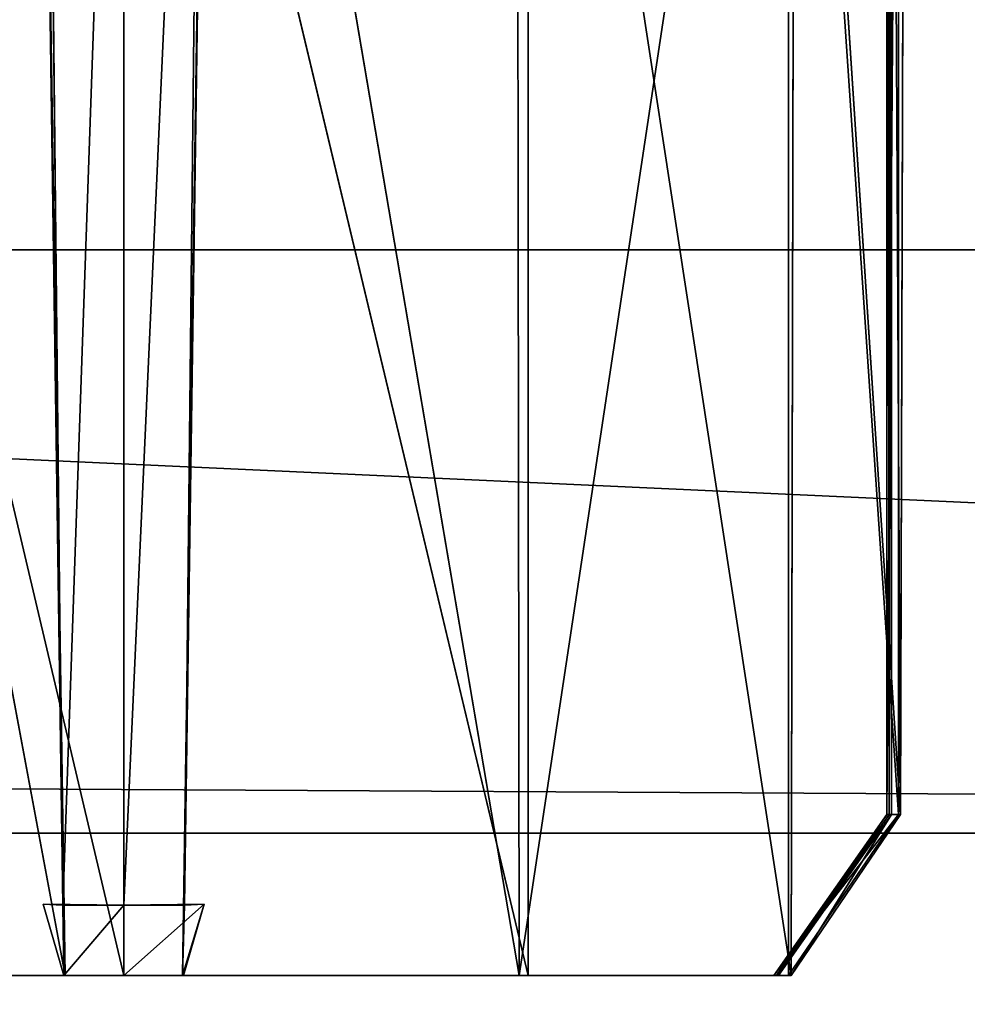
# Model space of a CAD drawing. Extents: x 0 to 35.8, y 0 to 26.7.
# Tile 184 of 227: x 33.086 to 33.398, y 0.47 to 0.794. Entities that reach past the tile are written whole.
import ezdxf

# ---------------------------------------------------------------- set-up
doc = ezdxf.new("R2010")
doc.units = 0
doc.header["$MEASUREMENT"] = 0
doc.layers.get('0').update_dxf_attribs({"color": 13, "linetype": 'CONTINUOUS'})
for name, color, linetype in [('HDS8645C_-_BODY', 252, 'CONTINUOUS'), ('HDS8645C_-_CERAMIC_TOP', 29, 'CONTINUOUS'), ('HEI8056C_-_HANDLE', 252, 'CONTINUOUS'), ('HEI8056C_-_KNOBS', 252, 'CONTINUOUS')]:
    doc.layers.add(name, color=color, linetype=linetype)

# ---------------------------------------------------------------- blocks, each defined once
blk = doc.blocks.new('HIS8055U_TRADECAD_DXF')
at = {"layer": 'HDS8645C_-_BODY', "color": 0}
for p, q in [((-17.90215, -12.8447, 15.51895), (17.88175, -12.8447, 15.51895)), ((17.88175, -12.8447, 17.08515), (-17.90215, -12.8447, 17.08515)), ((17.88175, -12.8447, 17.08515), (-17.90215, -12.8447, 17.08515)), ((-17.90215, -12.8447, 15.51895), (17.88175, -12.8447, 15.51895))]:
    blk.add_line(p, q, dxfattribs=at)
at = {"layer": 'HDS8645C_-_CERAMIC_TOP', "color": 0}
for p, q in [((-17.76255, -12.6526, 17.08515), (17.83165, -12.6526, 17.08515)), ((17.83165, -12.6526, 17.27015), (-17.76255, -12.6526, 17.27015)), ((17.83165, -12.6526, 17.27015), (-17.76255, -12.6526, 17.27015)), ((-17.76255, -12.6526, 17.08515), (17.83165, -12.6526, 17.08515))]:
    blk.add_line(p, q, dxfattribs=at)
at = {"layer": 'HEI8056C_-_KNOBS', "color": 0}
for p, q in [((15.46925, -12.2742, 13.49265), (15.46925, -12.8385, 13.51795)), ((15.46935, -12.2742, 12.75635), (15.46925, -12.8385, 12.75655)), ((15.46925, -12.8385, 13.02405), (15.46925, -12.2742, 13.02305)), ((15.46925, -12.2742, 13.24365), (15.46925, -12.8385, 13.25705)), ((15.46925, -12.2742, 13.49265), (15.46925, -12.8385, 13.51795)), ((15.46935, -12.2742, 12.75635), (15.46925, -12.8385, 12.75655)), ((15.46925, -12.8385, 13.02405), (15.46925, -12.2742, 13.02305)), ((15.46925, -12.2742, 13.24365), (15.46925, -12.8385, 13.25705)), ((15.46935, -12.2742, 12.75635), (15.47005, -12.8385, 12.52615)), ((15.46935, -12.2742, 12.75635), (15.47005, -12.8385, 12.52615)), ((15.46975, -12.2742, 12.52525), (15.47005, -12.8385, 12.52615)), ((15.46975, -12.2742, 12.52525), (15.47005, -12.8385, 12.52615)), ((15.47075, -12.2763, 12.30735), (15.47375, -12.8385, 12.06465)), ((15.47075, -12.8385, 12.34445), (15.47075, -12.2763, 12.30735)), ((15.47075, -12.2763, 12.30735), (15.47375, -12.8385, 12.06465)), ((15.47075, -12.8385, 12.34445), (15.47075, -12.2763, 12.30735)), ((15.18965, -12.2927, 13.96915), (15.19865, -12.8916, 13.94755)), ((15.18965, -12.2927, 13.96915), (15.19785, -12.8684, 13.92145)), ((15.18965, -12.2927, 13.96915), (15.19865, -12.8916, 13.94755)), ((15.18965, -12.2927, 13.96915), (15.19785, -12.8684, 13.92145)), ((15.19785, -12.8684, 13.92145), (15.19185, -12.2927, 13.96265)), ((15.19785, -12.8684, 13.92145), (15.19185, -12.2927, 13.96265)), ((15.21795, -12.2927, 13.96215), (15.19785, -12.8684, 13.92145)), ((15.21795, -12.2927, 13.96215), (15.19785, -12.8684, 13.92145)), ((15.24405, -12.2927, 13.96265), (15.21795, -12.8684, 13.92145)), ((15.21795, -12.8684, 13.92145), (15.21795, -12.2927, 13.96215)), ((15.24405, -12.2927, 13.96265), (15.21795, -12.8684, 13.92145)), ((15.21795, -12.8684, 13.92145), (15.21795, -12.2927, 13.96215)), ((15.23725, -12.8916, 13.94755), (15.24625, -12.2927, 13.96915)), ((15.23725, -12.8916, 13.94755), (15.24625, -12.2927, 13.96915)), ((15.24405, -12.2927, 13.96265), (15.23795, -12.8684, 13.92145)), ((15.23795, -12.8684, 13.92145), (15.24625, -12.2927, 13.96915)), ((15.23795, -12.8684, 13.92145), (15.24625, -12.2927, 13.96915)), ((15.24405, -12.2927, 13.96265), (15.23795, -12.8684, 13.92145)), ((15.24625, -12.2927, 13.96915), (15.34815, -12.8916, 13.93725)), ((15.24625, -12.2927, 13.96915), (15.34815, -12.8916, 13.93725)), ((15.47315, -12.2908, 13.86375), (15.46925, -12.8385, 13.51795)), ((15.47315, -12.2908, 13.86375), (15.46925, -12.8385, 13.51795)), ((15.47305, -12.8385, 13.83065), (15.47315, -12.2908, 13.86375)), ((15.47305, -12.8385, 13.83065), (15.47315, -12.2908, 13.86375)), ((15.47525, -12.2911, 12.05335), (15.47375, -12.8385, 12.06465)), ((15.47525, -12.2911, 12.05335), (15.47375, -12.8385, 12.06465)), ((15.08855, -12.3015, 13.95895), (15.19865, -12.8916, 13.94755)), ((15.08855, -12.3015, 13.95895), (15.19865, -12.8916, 13.94755)), ((15.34735, -12.3015, 13.95895), (15.34815, -12.8916, 13.93725)), ((15.34735, -12.3015, 13.95895), (15.34815, -12.8916, 13.93725)), ((15.43685, -12.3033, 13.93425), (15.34815, -12.8916, 13.93725)), ((15.43685, -12.3033, 13.93425), (15.34815, -12.8916, 13.93725)), ((15.43685, -12.3033, 13.93425), (15.43685, -12.8916, 13.91825)), ((15.43685, -12.3033, 13.93425), (15.47305, -12.8385, 13.83065)), ((15.43685, -12.3033, 13.93425), (15.43685, -12.8916, 13.91825)), ((15.43685, -12.3033, 13.93425), (15.47305, -12.8385, 13.83065)), ((15.43775, -12.8916, 11.97505), (15.43895, -12.3084, 11.97265)), ((15.43775, -12.8916, 11.97505), (15.43895, -12.3084, 11.97265)), ((15.47375, -12.8385, 12.06465), (15.43895, -12.3084, 11.97265)), ((15.47375, -12.8385, 12.06465), (15.43895, -12.3084, 11.97265)), ((15.21795, -12.8916, 11.94065), (15.08475, -12.3265, 11.94845)), ((15.21795, -12.8916, 11.94065), (15.08475, -12.3265, 11.94845)), ((15.35115, -12.8916, 11.95115), (15.35115, -12.3265, 11.94845)), ((15.35115, -12.8916, 11.95115), (15.35115, -12.3265, 11.94845)), ((15.35115, -12.8916, 11.95115), (15.21795, -12.3338, 11.93785)), ((15.21795, -12.3338, 11.93785), (15.21795, -12.8916, 11.94065)), ((15.35115, -12.8916, 11.95115), (15.21795, -12.3338, 11.93785)), ((15.21795, -12.3338, 11.93785), (15.21795, -12.8916, 11.94065)), ((15.46925, -12.8385, 13.51795), (15.43205, -12.8916, 13.51795)), ((15.46925, -12.8385, 12.75655), (15.43205, -12.8916, 12.75655)), ((15.43205, -12.8916, 13.02405), (15.46925, -12.8385, 13.02405)), ((15.46925, -12.8385, 13.25705), (15.43205, -12.8916, 13.25705)), ((15.46925, -12.8385, 13.51795), (15.43205, -12.8916, 13.51795)), ((15.46925, -12.8385, 12.75655), (15.43205, -12.8916, 12.75655)), ((15.43205, -12.8916, 13.02405), (15.46925, -12.8385, 13.02405)), ((15.46925, -12.8385, 13.25705), (15.43205, -12.8916, 13.25705)), ((15.43285, -12.8916, 12.52615), (15.47005, -12.8385, 12.52615)), ((15.43285, -12.8916, 12.52615), (15.47005, -12.8385, 12.52615)), ((15.47075, -12.8385, 12.34445), (15.43355, -12.8916, 12.34445)), ((15.47075, -12.8385, 12.34445), (15.43355, -12.8916, 12.34445)), ((15.43685, -12.8916, 13.91825), (15.47305, -12.8385, 13.83065)), ((15.43685, -12.8916, 13.91825), (15.47305, -12.8385, 13.83065)), ((15.47075, -12.8385, 12.34445), (15.43775, -12.8916, 11.97505)), ((15.47375, -12.8385, 12.06465), (15.43775, -12.8916, 11.97505)), ((15.47075, -12.8385, 12.34445), (15.43775, -12.8916, 11.97505)), ((15.47375, -12.8385, 12.06465), (15.43775, -12.8916, 11.97505)), ((15.46925, -12.8385, 13.51795), (15.47305, -12.8385, 13.83065)), ((15.46925, -12.8385, 12.75655), (15.46925, -12.8385, 13.02405)), ((15.46925, -12.8385, 13.25705), (15.46925, -12.8385, 13.51795)), ((15.47005, -12.8385, 12.52615), (15.46925, -12.8385, 12.75655)), ((15.46925, -12.8385, 13.02405), (15.46925, -12.8385, 13.25705)), ((15.46925, -12.8385, 13.51795), (15.47305, -12.8385, 13.83065)), ((15.46925, -12.8385, 12.75655), (15.46925, -12.8385, 13.02405)), ((15.46925, -12.8385, 13.25705), (15.46925, -12.8385, 13.51795)), ((15.47005, -12.8385, 12.52615), (15.46925, -12.8385, 12.75655)), ((15.46925, -12.8385, 13.02405), (15.46925, -12.8385, 13.25705)), ((15.47005, -12.8385, 12.52615), (15.47075, -12.8385, 12.34445)), ((15.47005, -12.8385, 12.52615), (15.47075, -12.8385, 12.34445)), ((15.47375, -12.8385, 12.06465), (15.47075, -12.8385, 12.34445)), ((15.47375, -12.8385, 12.06465), (15.47075, -12.8385, 12.34445)), ((15.21795, -12.8684, 13.53445), (15.19145, -12.8681, 13.53795)), ((15.19145, -12.8681, 13.53795), (15.21795, -12.8684, 13.92145)), ((15.19145, -12.8681, 13.53795), (15.21795, -12.8684, 13.92145)), ((15.19145, -12.8681, 13.53795), (15.19785, -12.8684, 13.92145)), ((15.19825, -12.8916, 13.54125), (15.19145, -12.8681, 13.53795)), ((15.21795, -12.8684, 13.53445), (15.19145, -12.8681, 13.53795)), ((15.19825, -12.8916, 13.54125), (15.19145, -12.8681, 13.53795)), ((15.19145, -12.8681, 13.53795), (15.19785, -12.8684, 13.92145)), ((15.21795, -12.8684, 13.92145), (15.19785, -12.8684, 13.92145)), ((15.21795, -12.8684, 13.92145), (15.19785, -12.8684, 13.92145)), ((15.19785, -12.8684, 13.92145), (15.19865, -12.8916, 13.94755)), ((15.19785, -12.8684, 13.92145), (15.19825, -12.8916, 13.54125)), ((15.19785, -12.8684, 13.92145), (15.19865, -12.8916, 13.94755)), ((15.19785, -12.8684, 13.92145), (15.19825, -12.8916, 13.54125)), ((15.21795, -12.8684, 13.53445), (15.19825, -12.8916, 13.54125)), ((15.21795, -12.8684, 13.53445), (15.19825, -12.8916, 13.54125)), ((15.21795, -12.8684, 13.92145), (15.24445, -12.8681, 13.53795)), ((15.24445, -12.8681, 13.53795), (15.21795, -12.8684, 13.53445)), ((15.21795, -12.8684, 13.92145), (15.24445, -12.8681, 13.53795)), ((15.24445, -12.8681, 13.53795), (15.21795, -12.8916, 13.53785)), ((15.24445, -12.8681, 13.53795), (15.21795, -12.8684, 13.53445)), ((15.24445, -12.8681, 13.53795), (15.21795, -12.8916, 13.53785)), ((15.23795, -12.8684, 13.92145), (15.21795, -12.8684, 13.92145)), ((15.21795, -12.8684, 13.53445), (15.21795, -12.8684, 13.92145)), ((15.23795, -12.8684, 13.92145), (15.21795, -12.8684, 13.92145)), ((15.21795, -12.8916, 13.53785), (15.21795, -12.8684, 13.53445)), ((15.21795, -12.8684, 13.53445), (15.21795, -12.8684, 13.92145)), ((15.21795, -12.8916, 13.53785), (15.21795, -12.8684, 13.53445)), ((15.24445, -12.8681, 13.53795), (15.23725, -12.8916, 13.94755)), ((15.24445, -12.8681, 13.53795), (15.23725, -12.8916, 13.94755)), ((15.23725, -12.8916, 13.94755), (15.23795, -12.8684, 13.92145)), ((15.23725, -12.8916, 13.94755), (15.23795, -12.8684, 13.92145)), ((15.24445, -12.8681, 13.53795), (15.23765, -12.8916, 13.54125)), ((15.24445, -12.8681, 13.53795), (15.23765, -12.8916, 13.54125)), ((15.23795, -12.8684, 13.92145), (15.24445, -12.8681, 13.53795)), ((15.23795, -12.8684, 13.92145), (15.24445, -12.8681, 13.53795)), ((15.08465, -12.8916, 11.95115), (15.21795, -12.8916, 11.94065)), ((15.08465, -12.8916, 11.95115), (15.21795, -12.8916, 11.94065)), ((15.08765, -12.8916, 13.93725), (15.19865, -12.8916, 13.94755)), ((15.08765, -12.8916, 13.93725), (15.19865, -12.8916, 13.94755)), ((15.09745, -12.8916, 13.53075), (15.19825, -12.8916, 13.54125)), ((15.09745, -12.8916, 13.53075), (15.19825, -12.8916, 13.54125)), ((15.09765, -12.8916, 12.33015), (15.21795, -12.8916, 12.32605)), ((15.09765, -12.8916, 12.33015), (15.21795, -12.8916, 12.32605)), ((15.21795, -12.8916, 13.26255), (15.09835, -12.8916, 13.25975)), ((15.21795, -12.8916, 13.26255), (15.09835, -12.8916, 13.25975)), ((15.21795, -12.8916, 13.02415), (15.09915, -12.8916, 13.02405)), ((15.21795, -12.8916, 13.02415), (15.09915, -12.8916, 13.02405)), ((15.10005, -12.8916, 12.75505), (15.21795, -12.8916, 12.75345)), ((15.10005, -12.8916, 12.75505), (15.21795, -12.8916, 12.75345)), ((15.21795, -12.8916, 12.51505), (15.10125, -12.8916, 12.51795)), ((15.21795, -12.8916, 12.51505), (15.10125, -12.8916, 12.51795)), ((15.19825, -12.8916, 13.54125), (15.21795, -12.8916, 13.26255)), ((15.19825, -12.8916, 13.54125), (15.21795, -12.8916, 13.53785)), ((15.19825, -12.8916, 13.54125), (15.21795, -12.8916, 13.26255)), ((15.19865, -12.8916, 13.94755), (15.19825, -12.8916, 13.54125)), ((15.19825, -12.8916, 13.54125), (15.21795, -12.8916, 13.53785)), ((15.19865, -12.8916, 13.94755), (15.19825, -12.8916, 13.54125)), ((15.23765, -12.8916, 13.54125), (15.21795, -12.8916, 13.26255)), ((15.21795, -12.8916, 13.26255), (15.21795, -12.8916, 13.53785)), ((15.21795, -12.8916, 13.53785), (15.23765, -12.8916, 13.54125)), ((15.23765, -12.8916, 13.54125), (15.21795, -12.8916, 13.26255)), ((15.33755, -12.8916, 13.25975), (15.21795, -12.8916, 13.26255)), ((15.21795, -12.8916, 13.26255), (15.21795, -12.8916, 13.53785)), ((15.21795, -12.8916, 12.75345), (15.33575, -12.8916, 12.75505)), ((15.33465, -12.8916, 12.51795), (15.21795, -12.8916, 12.51505)), ((15.21795, -12.8916, 12.51505), (15.21795, -12.8916, 12.75345)), ((15.21795, -12.8916, 13.02415), (15.21795, -12.8916, 13.26255)), ((15.33755, -12.8916, 13.25975), (15.21795, -12.8916, 13.26255)), ((15.33665, -12.8916, 13.02405), (15.21795, -12.8916, 13.02415)), ((15.21795, -12.8916, 11.94065), (15.35115, -12.8916, 11.95115)), ((15.33665, -12.8916, 13.02405), (15.21795, -12.8916, 13.02415)), ((15.21795, -12.8916, 12.75345), (15.33575, -12.8916, 12.75505)), ((15.21795, -12.8916, 12.75345), (15.21795, -12.8916, 13.02415)), ((15.21795, -12.8916, 12.32605), (15.33825, -12.8916, 12.33015)), ((15.21795, -12.8916, 11.94065), (15.35115, -12.8916, 11.95115)), ((15.21795, -12.8916, 11.94065), (15.21795, -12.8916, 12.32605)), ((15.21795, -12.8916, 13.53785), (15.23765, -12.8916, 13.54125)), ((15.33465, -12.8916, 12.51795), (15.21795, -12.8916, 12.51505)), ((15.21795, -12.8916, 12.32605), (15.33825, -12.8916, 12.33015)), ((15.21795, -12.8916, 12.32605), (15.21795, -12.8916, 12.51505)), ((15.21795, -12.8916, 12.51505), (15.21795, -12.8916, 12.75345)), ((15.21795, -12.8916, 13.02415), (15.21795, -12.8916, 13.26255)), ((15.21795, -12.8916, 12.75345), (15.21795, -12.8916, 13.02415)), ((15.21795, -12.8916, 11.94065), (15.21795, -12.8916, 12.32605)), ((15.21795, -12.8916, 12.32605), (15.21795, -12.8916, 12.51505)), ((15.23765, -12.8916, 13.54125), (15.23725, -12.8916, 13.94755)), ((15.23725, -12.8916, 13.94755), (15.34815, -12.8916, 13.93725)), ((15.23725, -12.8916, 13.94755), (15.34815, -12.8916, 13.93725)), ((15.23765, -12.8916, 13.54125), (15.23725, -12.8916, 13.94755)), ((15.23765, -12.8916, 13.54125), (15.33845, -12.8916, 13.53075)), ((15.23765, -12.8916, 13.54125), (15.33845, -12.8916, 13.53075)), ((15.33575, -12.8916, 12.75505), (15.33465, -12.8916, 12.51795)), ((15.43285, -12.8916, 12.52615), (15.33465, -12.8916, 12.51795)), ((15.33575, -12.8916, 12.75505), (15.33465, -12.8916, 12.51795)), ((15.43285, -12.8916, 12.52615), (15.33465, -12.8916, 12.51795)), ((15.33825, -12.8916, 12.33015), (15.33465, -12.8916, 12.51795)), ((15.33825, -12.8916, 12.33015), (15.33465, -12.8916, 12.51795)), ((15.43205, -12.8916, 12.75655), (15.33575, -12.8916, 12.75505)), ((15.33575, -12.8916, 12.75505), (15.33665, -12.8916, 13.02405)), ((15.33575, -12.8916, 12.75505), (15.33665, -12.8916, 13.02405)), ((15.43205, -12.8916, 12.75655), (15.33575, -12.8916, 12.75505)), ((15.43205, -12.8916, 13.02405), (15.33665, -12.8916, 13.02405)), ((15.33665, -12.8916, 13.02405), (15.33755, -12.8916, 13.25975)), ((15.33665, -12.8916, 13.02405), (15.33755, -12.8916, 13.25975)), ((15.43205, -12.8916, 13.02405), (15.33665, -12.8916, 13.02405)), ((15.33845, -12.8916, 13.53075), (15.33755, -12.8916, 13.25975)), ((15.33845, -12.8916, 13.53075), (15.33755, -12.8916, 13.25975)), ((15.43205, -12.8916, 13.25705), (15.33755, -12.8916, 13.25975)), ((15.43205, -12.8916, 13.25705), (15.33755, -12.8916, 13.25975)), ((15.33825, -12.8916, 12.33015), (15.43355, -12.8916, 12.34445)), ((15.35115, -12.8916, 11.95115), (15.33825, -12.8916, 12.33015)), ((15.35115, -12.8916, 11.95115), (15.33825, -12.8916, 12.33015)), ((15.33825, -12.8916, 12.33015), (15.43355, -12.8916, 12.34445)), ((15.33845, -12.8916, 13.53075), (15.43205, -12.8916, 13.51795)), ((15.33845, -12.8916, 13.53075), (15.34815, -12.8916, 13.93725)), ((15.33845, -12.8916, 13.53075), (15.43205, -12.8916, 13.51795)), ((15.33845, -12.8916, 13.53075), (15.34815, -12.8916, 13.93725)), ((15.34815, -12.8916, 13.93725), (15.43685, -12.8916, 13.91825)), ((15.34815, -12.8916, 13.93725), (15.43685, -12.8916, 13.91825)), ((15.43775, -12.8916, 11.97505), (15.35115, -12.8916, 11.95115)), ((15.43775, -12.8916, 11.97505), (15.35115, -12.8916, 11.95115)), ((15.43205, -12.8916, 13.51795), (15.43205, -12.8916, 13.25705)), ((15.43205, -12.8916, 13.25705), (15.43205, -12.8916, 13.02405)), ((15.43685, -12.8916, 13.91825), (15.43205, -12.8916, 13.51795)), ((15.43205, -12.8916, 13.02405), (15.43205, -12.8916, 12.75655)), ((15.43205, -12.8916, 12.75655), (15.43285, -12.8916, 12.52615)), ((15.43685, -12.8916, 13.91825), (15.43205, -12.8916, 13.51795)), ((15.43205, -12.8916, 13.02405), (15.43205, -12.8916, 12.75655)), ((15.43205, -12.8916, 13.51795), (15.43205, -12.8916, 13.25705)), ((15.43205, -12.8916, 12.75655), (15.43285, -12.8916, 12.52615)), ((15.43205, -12.8916, 13.25705), (15.43205, -12.8916, 13.02405)), ((15.43355, -12.8916, 12.34445), (15.43285, -12.8916, 12.52615)), ((15.43355, -12.8916, 12.34445), (15.43285, -12.8916, 12.52615)), ((15.43355, -12.8916, 12.34445), (15.43775, -12.8916, 11.97505)), ((15.43355, -12.8916, 12.34445), (15.43775, -12.8916, 11.97505))]:
    blk.add_line(p, q, dxfattribs=at)
at = {"layer": 'HDS8645C_-_BODY', "color": 0}
mesh = blk.add_polyface(dxfattribs=at)
corners = [(17.88175, -12.8447, 15.51895), (-17.90215, -11.211, 15.51895), (-17.90215, -12.8447, 15.51895), (17.88175, -11.211, 15.51895)]
mesh.append_faces([[corners[k] for k in face] for face in [(0, 1, 2), (1, 0, 3)]], dxfattribs={"vtx0": -1, "color": 0})
mesh = blk.add_polyface(dxfattribs=at)
corners = [(-17.76255, -12.6526, 17.08515), (17.88175, -12.8447, 17.08515), (-17.90215, -12.8447, 17.08515), (17.83165, -12.6526, 17.08515)]
mesh.append_faces([[corners[k] for k in face] for face in [(0, 1, 2), (1, 0, 3)]], dxfattribs={"vtx0": -1, "color": 0})
mesh = blk.add_polyface(dxfattribs=at)
corners = [(-17.90215, -12.8447, 17.08515), (17.88175, -12.8447, 15.51895), (-17.90215, -12.8447, 15.51895), (17.88175, -12.8447, 17.08515)]
mesh.append_faces([[corners[k] for k in face] for face in [(0, 1, 2), (1, 0, 3)]], dxfattribs={"vtx0": -1, "color": 0})
at = {"layer": 'HDS8645C_-_CERAMIC_TOP', "color": 0}
mesh = blk.add_polyface(dxfattribs=at)
corners = [(17.83165, 10.6876, 17.27015), (-17.76255, -12.6526, 17.27015), (-17.76255, 10.6876, 17.27015), (17.83165, -12.6526, 17.27015)]
mesh.append_faces([[corners[k] for k in face] for face in [(0, 1, 2), (1, 0, 3)]], dxfattribs={"vtx0": -1, "color": 0})
mesh = blk.add_polyface(dxfattribs=at)
corners = [(-17.76255, -12.6526, 17.27015), (17.83165, -12.6526, 17.08515), (-17.76255, -12.6526, 17.08515), (17.83165, -12.6526, 17.27015)]
mesh.append_faces([[corners[k] for k in face] for face in [(0, 1, 2), (1, 0, 3)]], dxfattribs={"vtx0": -1, "color": 0})
at = {"layer": 'HEI8056C_-_HANDLE', "color": 0}
mesh = blk.add_polyface(dxfattribs=at)
corners = [(16.23995, -11.2451, 8.11845), (14.16205, -11.2451, 8.11845), (14.18945, -12.9378, 8.15255)]
mesh.append_faces([[corners[k] for k in face] for face in [(0, 1, 2)]], dxfattribs={"color": 0})
mesh = blk.add_polyface(dxfattribs=at)
corners = [(16.23995, -11.2451, 9.43525), (14.18945, -12.9378, 9.40305), (14.16205, -11.2451, 9.43525)]
mesh.append_faces([[corners[k] for k in face] for face in [(0, 1, 2)]], dxfattribs={"color": 0})
mesh = blk.add_polyface(dxfattribs=at)
corners = [(16.23995, -11.2451, 8.11845), (14.18945, -12.9378, 8.15255), (16.19805, -12.9157, 8.14815)]
mesh.append_faces([[corners[k] for k in face] for face in [(0, 1, 2)]], dxfattribs={"color": 0})
mesh = blk.add_polyface(dxfattribs=at)
corners = [(16.23995, -11.2451, 9.43525), (16.20535, -12.9105, 9.41205), (14.18945, -12.9378, 9.40305)]
mesh.append_faces([[corners[k] for k in face] for face in [(0, 1, 2)]], dxfattribs={"color": 0})
at = {"layer": 'HEI8056C_-_KNOBS', "color": 0}
mesh = blk.add_polyface(dxfattribs=at)
corners = [(15.46925, -12.2742, 13.49265), (15.46925, -12.8385, 13.51795), (15.47315, -12.2908, 13.86375)]
mesh.append_faces([[corners[k] for k in face] for face in [(0, 1, 2)]], dxfattribs={"color": 0})
mesh = blk.add_polyface(dxfattribs=at)
corners = [(15.46925, -12.2742, 13.02305), (15.46925, -12.8385, 12.75655), (15.46925, -12.8385, 13.02405), (15.46935, -12.2742, 12.75635)]
mesh.append_faces([[corners[k] for k in face] for face in [(0, 1, 2), (1, 0, 3)]], dxfattribs={"vtx0": -1, "color": 0})
mesh = blk.add_polyface(dxfattribs=at)
corners = [(15.46925, -12.2742, 13.49265), (15.46925, -12.8385, 13.25705), (15.46925, -12.8385, 13.51795), (15.46925, -12.2742, 13.24365)]
mesh.append_faces([[corners[k] for k in face] for face in [(0, 1, 2), (1, 0, 3)]], dxfattribs={"vtx0": -1, "color": 0})
mesh = blk.add_polyface(dxfattribs=at)
corners = [(15.46935, -12.2742, 12.75635), (15.47005, -12.8385, 12.52615), (15.46925, -12.8385, 12.75655)]
mesh.append_faces([[corners[k] for k in face] for face in [(0, 1, 2)]], dxfattribs={"color": 0})
mesh = blk.add_polyface(dxfattribs=at)
corners = [(15.46925, -12.2742, 13.24365), (15.46925, -12.8385, 13.02405), (15.46925, -12.8385, 13.25705), (15.46925, -12.2742, 13.02305)]
mesh.append_faces([[corners[k] for k in face] for face in [(0, 1, 2), (1, 0, 3)]], dxfattribs={"vtx0": -1, "color": 0})
mesh = blk.add_polyface(dxfattribs=at)
corners = [(15.46975, -12.2742, 12.52525), (15.47005, -12.8385, 12.52615), (15.46935, -12.2742, 12.75635)]
mesh.append_faces([[corners[k] for k in face] for face in [(0, 1, 2)]], dxfattribs={"color": 0})
mesh = blk.add_polyface(dxfattribs=at)
corners = [(15.46975, -12.2742, 12.52525), (15.47075, -12.8385, 12.34445), (15.47005, -12.8385, 12.52615), (15.47075, -12.2763, 12.30735)]
mesh.append_faces([[corners[k] for k in face] for face in [(0, 1, 2), (1, 0, 3)]], dxfattribs={"vtx0": -1, "color": 0})
mesh = blk.add_polyface(dxfattribs=at)
corners = [(15.47075, -12.2763, 12.30735), (15.47375, -12.8385, 12.06465), (15.47075, -12.8385, 12.34445)]
mesh.append_faces([[corners[k] for k in face] for face in [(0, 1, 2)]], dxfattribs={"color": 0})
mesh = blk.add_polyface(dxfattribs=at)
corners = [(15.47075, -12.2763, 12.30735), (15.47525, -12.2911, 12.05335), (15.47375, -12.8385, 12.06465)]
mesh.append_faces([[corners[k] for k in face] for face in [(0, 1, 2)]], dxfattribs={"color": 0})
mesh = blk.add_polyface(dxfattribs=at)
corners = [(15.19865, -12.8916, 13.94755), (15.08855, -12.3015, 13.95895), (15.18965, -12.2927, 13.96915)]
mesh.append_faces([[corners[k] for k in face] for face in [(0, 1, 2)]], dxfattribs={"color": 0})
mesh = blk.add_polyface(dxfattribs=at)
corners = [(15.18965, -12.2927, 13.96915), (15.19785, -12.8684, 13.92145), (15.19865, -12.8916, 13.94755)]
mesh.append_faces([[corners[k] for k in face] for face in [(0, 1, 2)]], dxfattribs={"color": 0})
mesh = blk.add_polyface(dxfattribs=at)
corners = [(15.19185, -12.2927, 13.96265), (15.19785, -12.8684, 13.92145), (15.18965, -12.2927, 13.96915)]
mesh.append_faces([[corners[k] for k in face] for face in [(0, 1, 2)]], dxfattribs={"color": 0})
mesh = blk.add_polyface(dxfattribs=at)
corners = [(15.21795, -12.2927, 13.96215), (15.19785, -12.8684, 13.92145), (15.19185, -12.2927, 13.96265)]
mesh.append_faces([[corners[k] for k in face] for face in [(0, 1, 2)]], dxfattribs={"color": 0})
mesh = blk.add_polyface(dxfattribs=at)
corners = [(15.21795, -12.8684, 13.92145), (15.19785, -12.8684, 13.92145), (15.21795, -12.2927, 13.96215)]
mesh.append_faces([[corners[k] for k in face] for face in [(0, 1, 2)]], dxfattribs={"color": 0})
mesh = blk.add_polyface(dxfattribs=at)
corners = [(15.24405, -12.2927, 13.96265), (15.21795, -12.8684, 13.92145), (15.21795, -12.2927, 13.96215)]
mesh.append_faces([[corners[k] for k in face] for face in [(0, 1, 2)]], dxfattribs={"color": 0})
mesh = blk.add_polyface(dxfattribs=at)
corners = [(15.24405, -12.2927, 13.96265), (15.23795, -12.8684, 13.92145), (15.21795, -12.8684, 13.92145)]
mesh.append_faces([[corners[k] for k in face] for face in [(0, 1, 2)]], dxfattribs={"color": 0})
mesh = blk.add_polyface(dxfattribs=at)
corners = [(15.34815, -12.8916, 13.93725), (15.23725, -12.8916, 13.94755), (15.24625, -12.2927, 13.96915)]
mesh.append_faces([[corners[k] for k in face] for face in [(0, 1, 2)]], dxfattribs={"color": 0})
mesh = blk.add_polyface(dxfattribs=at)
corners = [(15.24625, -12.2927, 13.96915), (15.23725, -12.8916, 13.94755), (15.23795, -12.8684, 13.92145)]
mesh.append_faces([[corners[k] for k in face] for face in [(0, 1, 2)]], dxfattribs={"color": 0})
mesh = blk.add_polyface(dxfattribs=at)
corners = [(15.24625, -12.2927, 13.96915), (15.23795, -12.8684, 13.92145), (15.24405, -12.2927, 13.96265)]
mesh.append_faces([[corners[k] for k in face] for face in [(0, 1, 2)]], dxfattribs={"color": 0})
mesh = blk.add_polyface(dxfattribs=at)
corners = [(15.34815, -12.8916, 13.93725), (15.24625, -12.2927, 13.96915), (15.34735, -12.3015, 13.95895)]
mesh.append_faces([[corners[k] for k in face] for face in [(0, 1, 2)]], dxfattribs={"color": 0})
mesh = blk.add_polyface(dxfattribs=at)
corners = [(15.47315, -12.2908, 13.86375), (15.47305, -12.8385, 13.83065), (15.43685, -12.3033, 13.93425)]
mesh.append_faces([[corners[k] for k in face] for face in [(0, 1, 2)]], dxfattribs={"color": 0})
mesh = blk.add_polyface(dxfattribs=at)
corners = [(15.47525, -12.2911, 12.05335), (15.43895, -12.3084, 11.97265), (15.47375, -12.8385, 12.06465)]
mesh.append_faces([[corners[k] for k in face] for face in [(0, 1, 2)]], dxfattribs={"color": 0})
mesh = blk.add_polyface(dxfattribs=at)
corners = [(15.47315, -12.2908, 13.86375), (15.46925, -12.8385, 13.51795), (15.47305, -12.8385, 13.83065)]
mesh.append_faces([[corners[k] for k in face] for face in [(0, 1, 2)]], dxfattribs={"color": 0})
mesh = blk.add_polyface(dxfattribs=at)
corners = [(15.19865, -12.8916, 13.94755), (15.08765, -12.8916, 13.93725), (15.08855, -12.3015, 13.95895)]
mesh.append_faces([[corners[k] for k in face] for face in [(0, 1, 2)]], dxfattribs={"color": 0})
mesh = blk.add_polyface(dxfattribs=at)
corners = [(15.43685, -12.3033, 13.93425), (15.34815, -12.8916, 13.93725), (15.34735, -12.3015, 13.95895)]
mesh.append_faces([[corners[k] for k in face] for face in [(0, 1, 2)]], dxfattribs={"color": 0})
mesh = blk.add_polyface(dxfattribs=at)
corners = [(15.43685, -12.8916, 13.91825), (15.34815, -12.8916, 13.93725), (15.43685, -12.3033, 13.93425)]
mesh.append_faces([[corners[k] for k in face] for face in [(0, 1, 2)]], dxfattribs={"color": 0})
mesh = blk.add_polyface(dxfattribs=at)
corners = [(15.43685, -12.3033, 13.93425), (15.47305, -12.8385, 13.83065), (15.43685, -12.8916, 13.91825)]
mesh.append_faces([[corners[k] for k in face] for face in [(0, 1, 2)]], dxfattribs={"color": 0})
mesh = blk.add_polyface(dxfattribs=at)
corners = [(15.43775, -12.8916, 11.97505), (15.35115, -12.3265, 11.94845), (15.35115, -12.8916, 11.95115), (15.43895, -12.3084, 11.97265)]
mesh.append_faces([[corners[k] for k in face] for face in [(0, 1, 2), (1, 0, 3)]], dxfattribs={"vtx0": -1, "color": 0})
mesh = blk.add_polyface(dxfattribs=at)
corners = [(15.43895, -12.3084, 11.97265), (15.43775, -12.8916, 11.97505), (15.47375, -12.8385, 12.06465)]
mesh.append_faces([[corners[k] for k in face] for face in [(0, 1, 2)]], dxfattribs={"color": 0})
mesh = blk.add_polyface(dxfattribs=at)
corners = [(15.21795, -12.8916, 11.94065), (15.08475, -12.3265, 11.94845), (15.08465, -12.8916, 11.95115)]
mesh.append_faces([[corners[k] for k in face] for face in [(0, 1, 2)]], dxfattribs={"color": 0})
mesh = blk.add_polyface(dxfattribs=at)
corners = [(15.21795, -12.3338, 11.93785), (15.08475, -12.3265, 11.94845), (15.21795, -12.8916, 11.94065)]
mesh.append_faces([[corners[k] for k in face] for face in [(0, 1, 2)]], dxfattribs={"color": 0})
mesh = blk.add_polyface(dxfattribs=at)
corners = [(15.35115, -12.3265, 11.94845), (15.21795, -12.3338, 11.93785), (15.35115, -12.8916, 11.95115)]
mesh.append_faces([[corners[k] for k in face] for face in [(0, 1, 2)]], dxfattribs={"color": 0})
mesh = blk.add_polyface(dxfattribs=at)
corners = [(15.35115, -12.8916, 11.95115), (15.21795, -12.3338, 11.93785), (15.21795, -12.8916, 11.94065)]
mesh.append_faces([[corners[k] for k in face] for face in [(0, 1, 2)]], dxfattribs={"color": 0})
mesh = blk.add_polyface(dxfattribs=at)
corners = [(15.47305, -12.8385, 13.83065), (15.43205, -12.8916, 13.51795), (15.43685, -12.8916, 13.91825), (15.46925, -12.8385, 13.51795)]
mesh.append_faces([[corners[k] for k in face] for face in [(0, 1, 2), (1, 0, 3)]], dxfattribs={"vtx0": -1, "color": 0})
mesh = blk.add_polyface(dxfattribs=at)
corners = [(15.46925, -12.8385, 13.02405), (15.43205, -12.8916, 12.75655), (15.43205, -12.8916, 13.02405), (15.46925, -12.8385, 12.75655)]
mesh.append_faces([[corners[k] for k in face] for face in [(0, 1, 2), (1, 0, 3)]], dxfattribs={"vtx0": -1, "color": 0})
mesh = blk.add_polyface(dxfattribs=at)
corners = [(15.46925, -12.8385, 13.51795), (15.43205, -12.8916, 13.25705), (15.43205, -12.8916, 13.51795), (15.46925, -12.8385, 13.25705)]
mesh.append_faces([[corners[k] for k in face] for face in [(0, 1, 2), (1, 0, 3)]], dxfattribs={"vtx0": -1, "color": 0})
mesh = blk.add_polyface(dxfattribs=at)
corners = [(15.46925, -12.8385, 12.75655), (15.43285, -12.8916, 12.52615), (15.43205, -12.8916, 12.75655), (15.47005, -12.8385, 12.52615)]
mesh.append_faces([[corners[k] for k in face] for face in [(0, 1, 2), (1, 0, 3)]], dxfattribs={"vtx0": -1, "color": 0})
mesh = blk.add_polyface(dxfattribs=at)
corners = [(15.46925, -12.8385, 13.25705), (15.43205, -12.8916, 13.02405), (15.43205, -12.8916, 13.25705), (15.46925, -12.8385, 13.02405)]
mesh.append_faces([[corners[k] for k in face] for face in [(0, 1, 2), (1, 0, 3)]], dxfattribs={"vtx0": -1, "color": 0})
mesh = blk.add_polyface(dxfattribs=at)
corners = [(15.47005, -12.8385, 12.52615), (15.43355, -12.8916, 12.34445), (15.43285, -12.8916, 12.52615), (15.47075, -12.8385, 12.34445)]
mesh.append_faces([[corners[k] for k in face] for face in [(0, 1, 2), (1, 0, 3)]], dxfattribs={"vtx0": -1, "color": 0})
mesh = blk.add_polyface(dxfattribs=at)
corners = [(15.47075, -12.8385, 12.34445), (15.43775, -12.8916, 11.97505), (15.43355, -12.8916, 12.34445)]
mesh.append_faces([[corners[k] for k in face] for face in [(0, 1, 2)]], dxfattribs={"color": 0})
mesh = blk.add_polyface(dxfattribs=at)
corners = [(15.47375, -12.8385, 12.06465), (15.43775, -12.8916, 11.97505), (15.47075, -12.8385, 12.34445)]
mesh.append_faces([[corners[k] for k in face] for face in [(0, 1, 2)]], dxfattribs={"color": 0})
mesh = blk.add_polyface(dxfattribs=at)
corners = [(15.21795, -12.8684, 13.92145), (15.21795, -12.8684, 13.53445), (15.19145, -12.8681, 13.53795)]
mesh.append_faces([[corners[k] for k in face] for face in [(0, 1, 2)]], dxfattribs={"color": 0})
mesh = blk.add_polyface(dxfattribs=at)
corners = [(15.21795, -12.8684, 13.92145), (15.19145, -12.8681, 13.53795), (15.19785, -12.8684, 13.92145)]
mesh.append_faces([[corners[k] for k in face] for face in [(0, 1, 2)]], dxfattribs={"color": 0})
mesh = blk.add_polyface(dxfattribs=at)
corners = [(15.21795, -12.8684, 13.53445), (15.19825, -12.8916, 13.54125), (15.19145, -12.8681, 13.53795)]
mesh.append_faces([[corners[k] for k in face] for face in [(0, 1, 2)]], dxfattribs={"color": 0})
mesh = blk.add_polyface(dxfattribs=at)
corners = [(15.19145, -12.8681, 13.53795), (15.19825, -12.8916, 13.54125), (15.19785, -12.8684, 13.92145)]
mesh.append_faces([[corners[k] for k in face] for face in [(0, 1, 2)]], dxfattribs={"color": 0})
mesh = blk.add_polyface(dxfattribs=at)
corners = [(15.19785, -12.8684, 13.92145), (15.19825, -12.8916, 13.54125), (15.19865, -12.8916, 13.94755)]
mesh.append_faces([[corners[k] for k in face] for face in [(0, 1, 2)]], dxfattribs={"color": 0})
mesh = blk.add_polyface(dxfattribs=at)
corners = [(15.21795, -12.8916, 13.53785), (15.19825, -12.8916, 13.54125), (15.21795, -12.8684, 13.53445)]
mesh.append_faces([[corners[k] for k in face] for face in [(0, 1, 2)]], dxfattribs={"color": 0})
mesh = blk.add_polyface(dxfattribs=at)
corners = [(15.21795, -12.8684, 13.92145), (15.24445, -12.8681, 13.53795), (15.21795, -12.8684, 13.53445)]
mesh.append_faces([[corners[k] for k in face] for face in [(0, 1, 2)]], dxfattribs={"color": 0})
mesh = blk.add_polyface(dxfattribs=at)
corners = [(15.23795, -12.8684, 13.92145), (15.24445, -12.8681, 13.53795), (15.21795, -12.8684, 13.92145)]
mesh.append_faces([[corners[k] for k in face] for face in [(0, 1, 2)]], dxfattribs={"color": 0})
mesh = blk.add_polyface(dxfattribs=at)
corners = [(15.24445, -12.8681, 13.53795), (15.21795, -12.8916, 13.53785), (15.21795, -12.8684, 13.53445)]
mesh.append_faces([[corners[k] for k in face] for face in [(0, 1, 2)]], dxfattribs={"color": 0})
mesh = blk.add_polyface(dxfattribs=at)
corners = [(15.24445, -12.8681, 13.53795), (15.23765, -12.8916, 13.54125), (15.21795, -12.8916, 13.53785)]
mesh.append_faces([[corners[k] for k in face] for face in [(0, 1, 2)]], dxfattribs={"color": 0})
mesh = blk.add_polyface(dxfattribs=at)
corners = [(15.24445, -12.8681, 13.53795), (15.23725, -12.8916, 13.94755), (15.23765, -12.8916, 13.54125)]
mesh.append_faces([[corners[k] for k in face] for face in [(0, 1, 2)]], dxfattribs={"color": 0})
mesh = blk.add_polyface(dxfattribs=at)
corners = [(15.24445, -12.8681, 13.53795), (15.23795, -12.8684, 13.92145), (15.23725, -12.8916, 13.94755)]
mesh.append_faces([[corners[k] for k in face] for face in [(0, 1, 2)]], dxfattribs={"color": 0})
mesh = blk.add_polyface(dxfattribs=at)
corners = [(15.08465, -12.8916, 11.95115), (15.21795, -12.8916, 12.32605), (15.21795, -12.8916, 11.94065), (15.09765, -12.8916, 12.33015)]
mesh.append_faces([[corners[k] for k in face] for face in [(0, 1, 2), (1, 0, 3)]], dxfattribs={"vtx0": -1, "color": 0})
mesh = blk.add_polyface(dxfattribs=at)
corners = [(15.08765, -12.8916, 13.93725), (15.19825, -12.8916, 13.54125), (15.09745, -12.8916, 13.53075), (15.19865, -12.8916, 13.94755)]
mesh.append_faces([[corners[k] for k in face] for face in [(0, 1, 2), (1, 0, 3)]], dxfattribs={"vtx0": -1, "color": 0})
mesh = blk.add_polyface(dxfattribs=at)
corners = [(15.09745, -12.8916, 13.53075), (15.21795, -12.8916, 13.26255), (15.09835, -12.8916, 13.25975), (15.19825, -12.8916, 13.54125)]
mesh.append_faces([[corners[k] for k in face] for face in [(0, 1, 2), (1, 0, 3)]], dxfattribs={"vtx0": -1, "color": 0})
mesh = blk.add_polyface(dxfattribs=at)
corners = [(15.09765, -12.8916, 12.33015), (15.21795, -12.8916, 12.51505), (15.21795, -12.8916, 12.32605), (15.10125, -12.8916, 12.51795)]
mesh.append_faces([[corners[k] for k in face] for face in [(0, 1, 2), (1, 0, 3)]], dxfattribs={"vtx0": -1, "color": 0})
mesh = blk.add_polyface(dxfattribs=at)
corners = [(15.09835, -12.8916, 13.25975), (15.21795, -12.8916, 13.02415), (15.09915, -12.8916, 13.02405), (15.21795, -12.8916, 13.26255)]
mesh.append_faces([[corners[k] for k in face] for face in [(0, 1, 2), (1, 0, 3)]], dxfattribs={"vtx0": -1, "color": 0})
mesh = blk.add_polyface(dxfattribs=at)
corners = [(15.10005, -12.8916, 12.75505), (15.21795, -12.8916, 13.02415), (15.21795, -12.8916, 12.75345), (15.09915, -12.8916, 13.02405)]
mesh.append_faces([[corners[k] for k in face] for face in [(0, 1, 2), (1, 0, 3)]], dxfattribs={"vtx0": -1, "color": 0})
mesh = blk.add_polyface(dxfattribs=at)
corners = [(15.10125, -12.8916, 12.51795), (15.21795, -12.8916, 12.75345), (15.21795, -12.8916, 12.51505), (15.10005, -12.8916, 12.75505)]
mesh.append_faces([[corners[k] for k in face] for face in [(0, 1, 2), (1, 0, 3)]], dxfattribs={"vtx0": -1, "color": 0})
mesh = blk.add_polyface(dxfattribs=at)
corners = [(15.19825, -12.8916, 13.54125), (15.21795, -12.8916, 13.53785), (15.21795, -12.8916, 13.26255)]
mesh.append_faces([[corners[k] for k in face] for face in [(0, 1, 2)]], dxfattribs={"color": 0})
mesh = blk.add_polyface(dxfattribs=at)
corners = [(15.23765, -12.8916, 13.54125), (15.21795, -12.8916, 13.26255), (15.21795, -12.8916, 13.53785)]
mesh.append_faces([[corners[k] for k in face] for face in [(0, 1, 2)]], dxfattribs={"color": 0})
mesh = blk.add_polyface(dxfattribs=at)
corners = [(15.21795, -12.8916, 13.26255), (15.33845, -12.8916, 13.53075), (15.33755, -12.8916, 13.25975), (15.23765, -12.8916, 13.54125)]
mesh.append_faces([[corners[k] for k in face] for face in [(0, 1, 2), (1, 0, 3)]], dxfattribs={"vtx0": -1, "color": 0})
mesh = blk.add_polyface(dxfattribs=at)
corners = [(15.21795, -12.8916, 12.75345), (15.33465, -12.8916, 12.51795), (15.21795, -12.8916, 12.51505), (15.33575, -12.8916, 12.75505)]
mesh.append_faces([[corners[k] for k in face] for face in [(0, 1, 2), (1, 0, 3)]], dxfattribs={"vtx0": -1, "color": 0})
mesh = blk.add_polyface(dxfattribs=at)
corners = [(15.21795, -12.8916, 13.02415), (15.33755, -12.8916, 13.25975), (15.33665, -12.8916, 13.02405), (15.21795, -12.8916, 13.26255)]
mesh.append_faces([[corners[k] for k in face] for face in [(0, 1, 2), (1, 0, 3)]], dxfattribs={"vtx0": -1, "color": 0})
mesh = blk.add_polyface(dxfattribs=at)
corners = [(15.21795, -12.8916, 13.02415), (15.33575, -12.8916, 12.75505), (15.21795, -12.8916, 12.75345), (15.33665, -12.8916, 13.02405)]
mesh.append_faces([[corners[k] for k in face] for face in [(0, 1, 2), (1, 0, 3)]], dxfattribs={"vtx0": -1, "color": 0})
mesh = blk.add_polyface(dxfattribs=at)
corners = [(15.21795, -12.8916, 12.32605), (15.35115, -12.8916, 11.95115), (15.21795, -12.8916, 11.94065), (15.33825, -12.8916, 12.33015)]
mesh.append_faces([[corners[k] for k in face] for face in [(0, 1, 2), (1, 0, 3)]], dxfattribs={"vtx0": -1, "color": 0})
mesh = blk.add_polyface(dxfattribs=at)
corners = [(15.21795, -12.8916, 12.51505), (15.33825, -12.8916, 12.33015), (15.21795, -12.8916, 12.32605), (15.33465, -12.8916, 12.51795)]
mesh.append_faces([[corners[k] for k in face] for face in [(0, 1, 2), (1, 0, 3)]], dxfattribs={"vtx0": -1, "color": 0})
mesh = blk.add_polyface(dxfattribs=at)
corners = [(15.23765, -12.8916, 13.54125), (15.34815, -12.8916, 13.93725), (15.33845, -12.8916, 13.53075), (15.23725, -12.8916, 13.94755)]
mesh.append_faces([[corners[k] for k in face] for face in [(0, 1, 2), (1, 0, 3)]], dxfattribs={"vtx0": -1, "color": 0})
mesh = blk.add_polyface(dxfattribs=at)
corners = [(15.33575, -12.8916, 12.75505), (15.43285, -12.8916, 12.52615), (15.33465, -12.8916, 12.51795), (15.43205, -12.8916, 12.75655)]
mesh.append_faces([[corners[k] for k in face] for face in [(0, 1, 2), (1, 0, 3)]], dxfattribs={"vtx0": -1, "color": 0})
mesh = blk.add_polyface(dxfattribs=at)
corners = [(15.33465, -12.8916, 12.51795), (15.43355, -12.8916, 12.34445), (15.33825, -12.8916, 12.33015), (15.43285, -12.8916, 12.52615)]
mesh.append_faces([[corners[k] for k in face] for face in [(0, 1, 2), (1, 0, 3)]], dxfattribs={"vtx0": -1, "color": 0})
mesh = blk.add_polyface(dxfattribs=at)
corners = [(15.33665, -12.8916, 13.02405), (15.43205, -12.8916, 12.75655), (15.33575, -12.8916, 12.75505), (15.43205, -12.8916, 13.02405)]
mesh.append_faces([[corners[k] for k in face] for face in [(0, 1, 2), (1, 0, 3)]], dxfattribs={"vtx0": -1, "color": 0})
mesh = blk.add_polyface(dxfattribs=at)
corners = [(15.33755, -12.8916, 13.25975), (15.43205, -12.8916, 13.02405), (15.33665, -12.8916, 13.02405), (15.43205, -12.8916, 13.25705)]
mesh.append_faces([[corners[k] for k in face] for face in [(0, 1, 2), (1, 0, 3)]], dxfattribs={"vtx0": -1, "color": 0})
mesh = blk.add_polyface(dxfattribs=at)
corners = [(15.33755, -12.8916, 13.25975), (15.43205, -12.8916, 13.51795), (15.43205, -12.8916, 13.25705), (15.33845, -12.8916, 13.53075)]
mesh.append_faces([[corners[k] for k in face] for face in [(0, 1, 2), (1, 0, 3)]], dxfattribs={"vtx0": -1, "color": 0})
mesh = blk.add_polyface(dxfattribs=at)
corners = [(15.33825, -12.8916, 12.33015), (15.43775, -12.8916, 11.97505), (15.35115, -12.8916, 11.95115), (15.43355, -12.8916, 12.34445)]
mesh.append_faces([[corners[k] for k in face] for face in [(0, 1, 2), (1, 0, 3)]], dxfattribs={"vtx0": -1, "color": 0})
mesh = blk.add_polyface(dxfattribs=at)
corners = [(15.33845, -12.8916, 13.53075), (15.43685, -12.8916, 13.91825), (15.43205, -12.8916, 13.51795), (15.34815, -12.8916, 13.93725)]
mesh.append_faces([[corners[k] for k in face] for face in [(0, 1, 2), (1, 0, 3)]], dxfattribs={"vtx0": -1, "color": 0})
blk = doc.blocks.new('HIS8655C_TRADECAD_DXF')
at = {"color": 0}
blk.add_blockref('HIS8055U_TRADECAD_DXF', (0, 0), dxfattribs=at)
blk = doc.blocks.new('HIS8655C_TRADECAD_DXF0')
at = {"color": 0}
blk.add_blockref('HIS8655C_TRADECAD_DXF', (0, 0), dxfattribs=at)
blk = doc.blocks.new('HIS8655C_TRADECAD_DXF1')
at = {"color": 0}
blk.add_blockref('HIS8655C_TRADECAD_DXF0', (17.90215, 13.3707, 17.53955), dxfattribs=at)

msp = doc.modelspace()

# ---------------------------------------------------------------- block references
at = {"color": 0}
msp.add_blockref('HIS8655C_TRADECAD_DXF1', (0, 0), dxfattribs=at)

doc.saveas('drawing.dxf')
